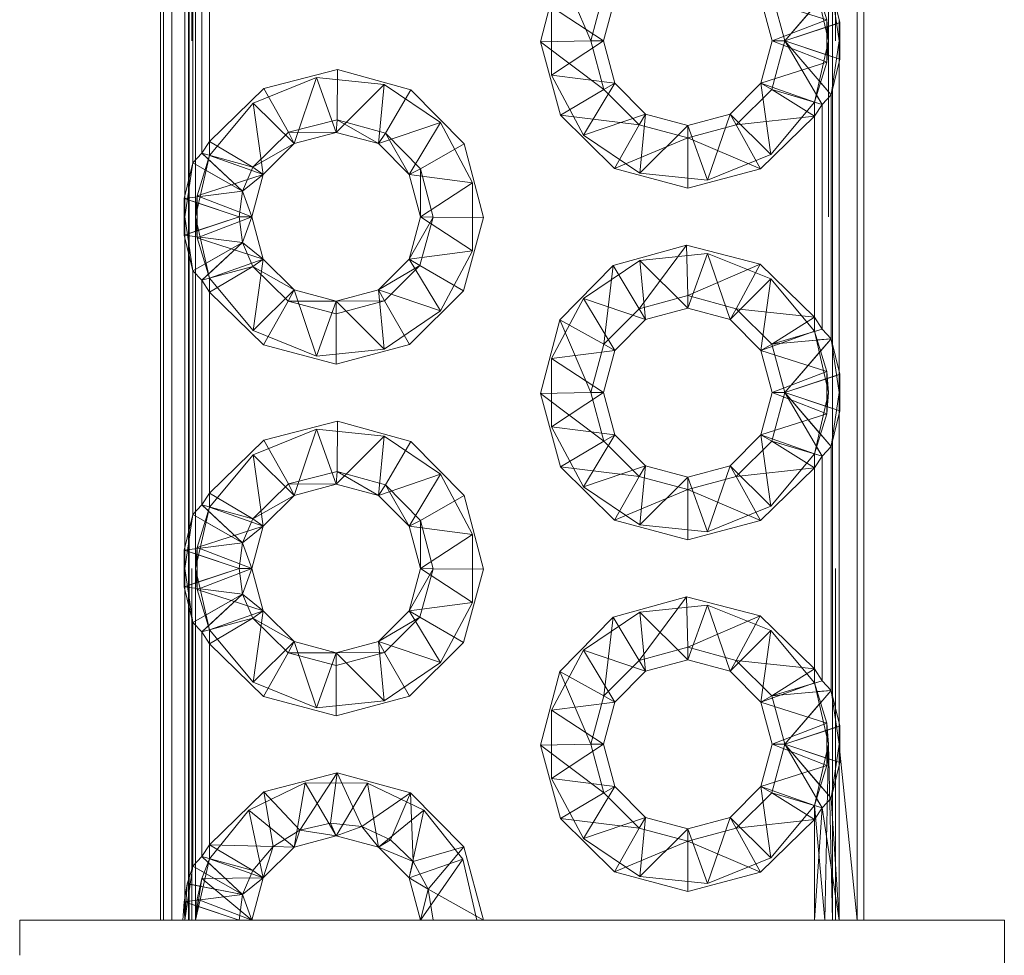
# Paper-space layout 'Layout1' of a CAD drawing. Extents: x -2 to 1033, y -36 to 596.
# Tile 10 of 55: x 314.8 to 316.2, y 79.02 to 80.35. Entities that reach past the tile are written whole.
import ezdxf

# ---------------------------------------------------------------- set-up
doc = ezdxf.new("R2010")
doc.units = 0
doc.linetypes.add('ACAD_ISO02W100', pattern=[15, 12, -3])
doc.layers.add('SS_1.ET-HALA_TaO-JD-LAVKA-ZEBRIK', color=9, linetype='CONTINUOUS', lineweight=13)

psp = doc.layouts.get("Layout1")

# ---------------------------------------------------------------- linework, layer by layer
at = {"layer": 'SS_1.ET-HALA_TaO-JD-LAVKA-ZEBRIK', "color": 5, "linetype": 'Continuous', "ltscale": 0.25}
for p, q in [((315.0001, 87.0685), (315.0001, 79.0685)), ((315.0043, 87.0685), (315.0043, 79.0685)), ((315.0163, 87.0685), (315.0163, 79.0685)), ((315.9907, 79.0685), (315.9907, 87.0685)), ((316.0001, 79.0685), (316.0001, 87.0685)), ((315.0348, 80.099), (315.0348, 80.538)), ((315.0461, 80.1452), (315.0461, 80.4918)), ((315.0592, 80.1588), (315.0592, 80.4783)), ((315.0701, 80.4614), (315.0701, 80.1756)), ((315.5406, 80.3175), (315.568, 80.4221)), ((315.568, 80.4221), (315.6122, 80.3185)), ((315.8879, 80.3185), (315.954, 80.3952)), ((315.9664, 80.3446), (315.954, 80.3952)), ((315.6306, 80.3875), (315.6122, 80.3185)), ((315.6301, 80.3185), (315.6461, 80.3785)), ((315.854, 80.3785), (315.8701, 80.3185)), ((315.8695, 80.3875), (315.8879, 80.3185)), ((315.8879, 80.3185), (315.9664, 80.3446)), ((315.9664, 80.2925), (315.9664, 80.3446)), ((315.5406, 80.3175), (315.6122, 80.3185)), ((315.6122, 80.3185), (315.6306, 80.2496)), ((315.6122, 80.3185), (315.6301, 80.3185)), ((315.6461, 80.2585), (315.6301, 80.3185)), ((315.8701, 80.3185), (315.854, 80.2585)), ((315.8695, 80.2496), (315.8879, 80.3185)), ((315.8701, 80.3185), (315.8879, 80.3185)), ((315.9409, 80.2283), (315.8879, 80.3185)), ((315.954, 80.2418), (315.8879, 80.3185)), ((315.8879, 80.3185), (315.9664, 80.2925)), ((315.569, 80.2132), (315.5406, 80.3175)), ((315.5406, 80.3175), (315.6306, 80.2496)), ((315.954, 80.2418), (315.9664, 80.2925)), ((315.1474, 80.2511), (315.2521, 80.278)), ((315.2521, 80.278), (315.2514, 80.2064)), ((315.2521, 80.278), (315.3563, 80.2491)), ((315.9653, 80.288), (315.9653, 79.849)), ((315.0701, 80.1756), (315.1474, 80.2511)), ((315.1474, 80.2511), (315.1825, 80.1887)), ((315.3563, 80.2491), (315.32, 80.1874)), ((315.3563, 80.2491), (315.4321, 80.1721)), ((315.6306, 80.2496), (315.569, 80.2132)), ((315.6306, 80.2496), (315.6461, 80.2585)), ((315.6306, 80.2496), (315.6811, 80.1991)), ((315.6901, 80.2146), (315.6461, 80.2585)), ((315.854, 80.2585), (315.8101, 80.2146)), ((315.819, 80.1991), (315.8695, 80.2496)), ((315.854, 80.2585), (315.8695, 80.2496)), ((315.8695, 80.2496), (315.9301, 80.2114)), ((315.8695, 80.2496), (315.9409, 80.2283)), ((315.9409, 80.2283), (315.954, 80.2418)), ((315.954, 79.8952), (315.954, 80.2418)), ((315.9409, 80.2283), (315.9301, 80.2114)), ((315.9409, 79.9088), (315.9409, 80.2283)), ((315.1825, 80.1887), (315.2514, 80.2064)), ((315.2514, 80.2064), (315.2501, 80.1885)), ((315.2514, 80.2064), (315.3101, 80.1725)), ((315.2514, 80.2064), (315.32, 80.1874)), ((315.6456, 80.137), (315.569, 80.2132)), ((315.6811, 80.1991), (315.569, 80.2132)), ((315.6901, 80.2146), (315.6811, 80.1991)), ((315.7501, 80.1985), (315.6901, 80.2146)), ((315.8101, 80.2146), (315.7501, 80.1985)), ((315.8101, 80.2146), (315.819, 80.1991)), ((315.819, 80.1991), (315.9301, 80.2114)), ((315.9301, 80.2114), (315.8536, 80.1365)), ((315.9301, 79.9256), (315.9301, 80.2114)), ((315.6811, 80.1991), (315.6456, 80.137)), ((315.6811, 80.1991), (315.7501, 80.1806)), ((315.7501, 80.1806), (315.819, 80.1991)), ((315.7501, 80.1985), (315.7501, 80.1806)), ((315.819, 80.1991), (315.8536, 80.1365)), ((315.1316, 80.139), (315.1825, 80.1887)), ((315.1825, 80.1887), (315.1901, 80.1725)), ((315.1825, 80.1887), (315.2501, 80.1885)), ((315.1901, 80.1725), (315.2501, 80.1885)), ((315.2501, 80.1885), (315.3101, 80.1725)), ((315.32, 80.1874), (315.3101, 80.1725)), ((315.32, 80.1874), (315.354, 80.1285)), ((315.32, 80.1874), (315.3699, 80.1367)), ((315.7501, 80.1806), (315.6456, 80.137)), ((315.7501, 80.1806), (315.8536, 80.1365)), ((315.7501, 80.1806), (315.7501, 80.1091)), ((315.0701, 80.1756), (315.0592, 80.1588)), ((315.0701, 80.1756), (315.1316, 80.139)), ((315.1316, 80.139), (315.1901, 80.1725)), ((315.1461, 80.1285), (315.1901, 80.1725)), ((315.3101, 80.1725), (315.354, 80.1285)), ((315.3699, 80.1367), (315.4321, 80.1721)), ((315.4321, 80.1721), (315.4595, 80.0675)), ((315.0592, 80.1588), (315.0461, 80.1452)), ((315.0592, 80.1588), (315.1171, 80.1051)), ((315.0592, 80.1588), (315.1316, 80.139)), ((315.0461, 80.1452), (315.0337, 80.0946)), ((315.0461, 80.1452), (315.1171, 80.1051)), ((315.1316, 80.139), (315.1171, 80.1051)), ((315.1316, 80.139), (315.1461, 80.1285)), ((315.3699, 80.1367), (315.354, 80.1285)), ((315.3879, 80.0679), (315.3699, 80.1367)), ((315.3701, 80.0685), (315.3699, 80.1367)), ((315.7501, 80.1091), (315.6456, 80.137)), ((315.8536, 80.1365), (315.7501, 80.1091)), ((315.1171, 80.1051), (315.1461, 80.1285)), ((315.1301, 80.0685), (315.1461, 80.1285)), ((315.354, 80.1285), (315.3701, 80.0685)), ((315.1171, 80.1051), (315.0337, 80.0946)), ((315.0337, 80.0946), (315.1122, 80.0685)), ((315.0337, 80.0946), (315.0337, 80.0425)), ((315.1171, 80.1051), (315.1122, 80.0685)), ((315.1171, 80.1051), (315.1301, 80.0685)), ((315.1122, 80.0685), (315.0337, 80.0425)), ((315.1122, 80.0685), (315.1171, 80.032)), ((315.1122, 80.0685), (315.1301, 80.0685)), ((315.1301, 80.0685), (315.1171, 80.032)), ((315.1461, 80.0085), (315.1301, 80.0685)), ((315.3701, 80.0685), (315.354, 80.0085)), ((315.354, 80.0085), (315.3879, 80.0679)), ((315.3692, 79.9992), (315.3879, 80.0679)), ((315.3701, 80.0685), (315.3879, 80.0679)), ((315.3879, 80.0679), (315.4595, 80.0675)), ((315.4595, 80.0675), (315.4311, 79.9632)), ((315.0337, 80.0425), (315.0461, 79.9918)), ((315.0337, 80.0425), (315.1171, 80.032)), ((315.0348, 79.599), (315.0348, 80.038)), ((315.1171, 80.032), (315.0461, 79.9918)), ((315.1171, 80.032), (315.0592, 79.9783)), ((315.1171, 80.032), (315.1316, 79.998)), ((315.1461, 80.0085), (315.1171, 80.032)), ((315.6439, 79.9991), (315.748, 80.028)), ((315.748, 80.028), (315.6811, 79.9379)), ((315.748, 80.028), (315.7501, 79.9564)), ((315.748, 80.028), (315.8527, 80.0011)), ((315.1316, 79.998), (315.0592, 79.9783)), ((315.1316, 79.998), (315.0701, 79.9614)), ((315.1316, 79.998), (315.1461, 80.0085)), ((315.1819, 79.9487), (315.1316, 79.998)), ((315.1901, 79.9646), (315.1316, 79.998)), ((315.1901, 79.9646), (315.1461, 80.0085)), ((315.354, 80.0085), (315.3101, 79.9646)), ((315.3101, 79.9646), (315.3692, 79.9992)), ((315.3692, 79.9992), (315.3188, 79.949)), ((315.354, 80.0085), (315.3692, 79.9992)), ((315.4311, 79.9632), (315.3692, 79.9992)), ((315.568, 79.9221), (315.6439, 79.9991)), ((315.6439, 79.9991), (315.6306, 79.8875)), ((315.6439, 79.9991), (315.6811, 79.9379)), ((315.8527, 80.0011), (315.7501, 79.9564)), ((315.8527, 80.0011), (315.819, 79.9379)), ((315.8527, 80.0011), (315.9301, 79.9256)), ((315.0461, 79.9918), (315.0592, 79.9783)), ((315.0461, 79.6452), (315.0461, 79.9918)), ((315.0592, 79.9783), (315.0701, 79.9614)), ((315.0592, 79.6588), (315.0592, 79.9783)), ((315.1465, 79.8865), (315.0701, 79.9614)), ((315.0701, 79.9614), (315.0701, 79.6756)), ((315.1901, 79.9646), (315.1819, 79.9487)), ((315.2501, 79.9485), (315.1901, 79.9646)), ((315.3101, 79.9646), (315.2501, 79.9485)), ((315.3101, 79.9646), (315.3188, 79.949)), ((315.4311, 79.9632), (315.3545, 79.887)), ((315.7501, 79.9564), (315.6811, 79.9379)), ((315.819, 79.9379), (315.7501, 79.9564)), ((315.7501, 79.9564), (315.7501, 79.9385)), ((315.1819, 79.9487), (315.1465, 79.8865)), ((315.1819, 79.9487), (315.2501, 79.9306)), ((315.2501, 79.9485), (315.1819, 79.9487)), ((315.2501, 79.9485), (315.3188, 79.949)), ((315.3188, 79.949), (315.2501, 79.9306)), ((315.2501, 79.9485), (315.2501, 79.9306)), ((315.3188, 79.949), (315.3545, 79.887)), ((315.2501, 79.9306), (315.2501, 79.8591)), ((315.6811, 79.9379), (315.6306, 79.8875)), ((315.6811, 79.9379), (315.6901, 79.9225)), ((315.6901, 79.9225), (315.7501, 79.9385)), ((315.7501, 79.9385), (315.8101, 79.9225)), ((315.819, 79.9379), (315.8101, 79.9225)), ((315.8695, 79.8875), (315.819, 79.9379)), ((315.9301, 79.9256), (315.819, 79.9379)), ((315.5406, 79.8175), (315.568, 79.9221)), ((315.568, 79.9221), (315.6122, 79.8185)), ((315.568, 79.9221), (315.6306, 79.8875)), ((315.6461, 79.8785), (315.6901, 79.9225)), ((315.8101, 79.9225), (315.854, 79.8785)), ((315.9301, 79.9256), (315.8695, 79.8875)), ((315.9301, 79.9256), (315.9409, 79.9088)), ((315.9409, 79.9088), (315.8695, 79.8875)), ((315.954, 79.8952), (315.9409, 79.9088)), ((315.2501, 79.8591), (315.1465, 79.8865)), ((315.3545, 79.887), (315.2501, 79.8591)), ((315.6306, 79.8875), (315.6122, 79.8185)), ((315.6306, 79.8875), (315.6461, 79.8785)), ((315.854, 79.8785), (315.8695, 79.8875)), ((315.8695, 79.8875), (315.954, 79.8952)), ((315.8695, 79.8875), (315.8879, 79.8185)), ((315.8879, 79.8185), (315.954, 79.8952)), ((315.9664, 79.8446), (315.954, 79.8952)), ((315.6301, 79.8185), (315.6461, 79.8785)), ((315.854, 79.8785), (315.8701, 79.8185)), ((315.8879, 79.8185), (315.9664, 79.8446)), ((315.9664, 79.7925), (315.9664, 79.8446)), ((315.5406, 79.8175), (315.6122, 79.8185)), ((315.569, 79.7132), (315.5406, 79.8175)), ((315.5406, 79.8175), (315.6306, 79.7496)), ((315.6122, 79.8185), (315.6306, 79.7496)), ((315.6122, 79.8185), (315.6301, 79.8185)), ((315.6461, 79.7585), (315.6301, 79.8185)), ((315.8701, 79.8185), (315.854, 79.7585)), ((315.8879, 79.8185), (315.8695, 79.7496)), ((315.8701, 79.8185), (315.8879, 79.8185)), ((315.9409, 79.7283), (315.8879, 79.8185)), ((315.954, 79.7418), (315.8879, 79.8185)), ((315.8879, 79.8185), (315.9664, 79.7925)), ((315.954, 79.7418), (315.9664, 79.7925)), ((315.9653, 79.788), (315.9653, 79.349)), ((315.1474, 79.7511), (315.2521, 79.778)), ((315.2521, 79.778), (315.2514, 79.7064)), ((315.2521, 79.778), (315.3563, 79.7491)), ((315.6306, 79.7496), (315.6461, 79.7585)), ((315.6901, 79.7146), (315.6461, 79.7585)), ((315.854, 79.7585), (315.8101, 79.7146)), ((315.854, 79.7585), (315.8695, 79.7496)), ((315.0701, 79.6756), (315.1474, 79.7511)), ((315.1474, 79.7511), (315.1825, 79.6887)), ((315.3563, 79.7491), (315.32, 79.6874)), ((315.3563, 79.7491), (315.4321, 79.6721)), ((315.6306, 79.7496), (315.569, 79.7132)), ((315.6306, 79.7496), (315.6811, 79.6991)), ((315.819, 79.6991), (315.8695, 79.7496)), ((315.8695, 79.7496), (315.9301, 79.7114)), ((315.8695, 79.7496), (315.9409, 79.7283)), ((315.9409, 79.7283), (315.954, 79.7418)), ((315.954, 79.3952), (315.954, 79.7418)), ((315.9409, 79.7283), (315.9301, 79.7114)), ((315.9409, 79.4088), (315.9409, 79.7283)), ((315.1825, 79.6887), (315.2514, 79.7064)), ((315.2514, 79.7064), (315.2501, 79.6885)), ((315.2514, 79.7064), (315.3101, 79.6725)), ((315.2514, 79.7064), (315.32, 79.6874)), ((315.6456, 79.637), (315.569, 79.7132)), ((315.6811, 79.6991), (315.569, 79.7132)), ((315.6901, 79.7146), (315.6811, 79.6991)), ((315.7501, 79.6985), (315.6901, 79.7146)), ((315.8101, 79.7146), (315.7501, 79.6985)), ((315.8101, 79.7146), (315.819, 79.6991)), ((315.819, 79.6991), (315.9301, 79.7114)), ((315.9301, 79.7114), (315.8536, 79.6365)), ((315.9301, 79.4256), (315.9301, 79.7114)), ((315.1316, 79.639), (315.1825, 79.6887)), ((315.1825, 79.6887), (315.1901, 79.6725)), ((315.1825, 79.6887), (315.2501, 79.6885)), ((315.1901, 79.6725), (315.2501, 79.6885)), ((315.2501, 79.6885), (315.3101, 79.6725)), ((315.6811, 79.6991), (315.6456, 79.637)), ((315.6811, 79.6991), (315.7501, 79.6806)), ((315.7501, 79.6806), (315.819, 79.6991)), ((315.7501, 79.6985), (315.7501, 79.6806)), ((315.819, 79.6991), (315.8536, 79.6365)), ((315.0592, 79.6588), (315.0701, 79.6756)), ((315.0701, 79.6756), (315.1316, 79.639)), ((315.32, 79.6874), (315.3101, 79.6725)), ((315.354, 79.6285), (315.32, 79.6874)), ((315.32, 79.6874), (315.3699, 79.6367)), ((315.7501, 79.6806), (315.6456, 79.637)), ((315.7501, 79.6806), (315.8536, 79.6365)), ((315.7501, 79.6806), (315.7501, 79.6091)), ((315.1316, 79.639), (315.1901, 79.6725)), ((315.1461, 79.6285), (315.1901, 79.6725)), ((315.3101, 79.6725), (315.354, 79.6285)), ((315.3699, 79.6367), (315.4321, 79.6721)), ((315.4321, 79.6721), (315.4595, 79.5675)), ((315.0461, 79.6452), (315.0592, 79.6588)), ((315.0592, 79.6588), (315.1171, 79.6051)), ((315.0592, 79.6588), (315.1316, 79.639)), ((315.0461, 79.6452), (315.0337, 79.5946)), ((315.0461, 79.6452), (315.1171, 79.6051)), ((315.1316, 79.639), (315.1171, 79.6051)), ((315.1316, 79.639), (315.1461, 79.6285)), ((315.354, 79.6285), (315.3699, 79.6367)), ((315.3879, 79.5679), (315.3699, 79.6367)), ((315.3701, 79.5685), (315.3699, 79.6367)), ((315.7501, 79.6091), (315.6456, 79.637)), ((315.8536, 79.6365), (315.7501, 79.6091)), ((315.1171, 79.6051), (315.1461, 79.6285)), ((315.1301, 79.5685), (315.1461, 79.6285)), ((315.354, 79.6285), (315.3701, 79.5685)), ((315.1171, 79.6051), (315.0337, 79.5946)), ((315.1171, 79.6051), (315.1122, 79.5685)), ((315.1171, 79.6051), (315.1301, 79.5685)), ((315.0337, 79.5946), (315.1122, 79.5685)), ((315.0337, 79.5946), (315.0337, 79.5425)), ((315.0337, 79.5425), (315.1122, 79.5685)), ((315.1122, 79.5685), (315.1171, 79.532)), ((315.1122, 79.5685), (315.1301, 79.5685)), ((315.1171, 79.532), (315.1301, 79.5685)), ((315.1461, 79.5085), (315.1301, 79.5685)), ((315.3701, 79.5685), (315.354, 79.5085)), ((315.354, 79.5085), (315.3879, 79.5679)), ((315.3692, 79.4992), (315.3879, 79.5679)), ((315.3701, 79.5685), (315.3879, 79.5679)), ((315.3879, 79.5679), (315.4595, 79.5675)), ((315.4595, 79.5675), (315.4311, 79.4632)), ((315.0337, 79.5425), (315.0461, 79.4918)), ((315.0337, 79.5425), (315.1171, 79.532)), ((315.0348, 79.1006), (315.0348, 79.538)), ((315.0461, 79.4918), (315.1171, 79.532)), ((315.1171, 79.532), (315.0592, 79.4783)), ((315.1171, 79.532), (315.1316, 79.498)), ((315.1171, 79.532), (315.1461, 79.5085)), ((315.6439, 79.4991), (315.748, 79.528)), ((315.748, 79.528), (315.6811, 79.4379)), ((315.748, 79.528), (315.7501, 79.4564)), ((315.748, 79.528), (315.8527, 79.5011)), ((315.1461, 79.5085), (315.1316, 79.498)), ((315.1901, 79.4646), (315.1461, 79.5085)), ((315.354, 79.5085), (315.3101, 79.4646)), ((315.354, 79.5085), (315.3692, 79.4992)), ((315.0592, 79.4783), (315.1316, 79.498)), ((315.1316, 79.498), (315.0701, 79.4614)), ((315.1316, 79.498), (315.1819, 79.4487)), ((315.1316, 79.498), (315.1901, 79.4646)), ((315.3101, 79.4646), (315.3692, 79.4992)), ((315.3188, 79.449), (315.3692, 79.4992)), ((315.3692, 79.4992), (315.4311, 79.4632)), ((315.568, 79.4221), (315.6439, 79.4991)), ((315.6439, 79.4991), (315.6306, 79.3875)), ((315.6439, 79.4991), (315.6811, 79.4379)), ((315.8527, 79.5011), (315.7501, 79.4564)), ((315.8527, 79.5011), (315.819, 79.4379)), ((315.8527, 79.5011), (315.9301, 79.4256)), ((315.0461, 79.4918), (315.0592, 79.4783)), ((315.0461, 79.1452), (315.0461, 79.4918)), ((315.0592, 79.4783), (315.0701, 79.4614)), ((315.0592, 79.1588), (315.0592, 79.4783)), ((315.1901, 79.4646), (315.1819, 79.4487)), ((315.2501, 79.4485), (315.1901, 79.4646)), ((315.3101, 79.4646), (315.2501, 79.4485)), ((315.3101, 79.4646), (315.3188, 79.449)), ((315.1465, 79.3865), (315.0701, 79.4614)), ((315.0701, 79.4614), (315.0701, 79.1756)), ((315.4311, 79.4632), (315.3545, 79.387)), ((315.7501, 79.4564), (315.6811, 79.4379)), ((315.819, 79.4379), (315.7501, 79.4564)), ((315.7501, 79.4564), (315.7501, 79.4385)), ((315.1819, 79.4487), (315.1465, 79.3865)), ((315.1819, 79.4487), (315.2501, 79.4306)), ((315.2501, 79.4485), (315.1819, 79.4487)), ((315.2501, 79.4485), (315.3188, 79.449)), ((315.2501, 79.4306), (315.3188, 79.449)), ((315.2501, 79.4485), (315.2501, 79.4306)), ((315.3188, 79.449), (315.3545, 79.387)), ((315.6811, 79.4379), (315.6306, 79.3875)), ((315.6811, 79.4379), (315.6901, 79.4225)), ((315.6901, 79.4225), (315.7501, 79.4385)), ((315.7501, 79.4385), (315.8101, 79.4225)), ((315.819, 79.4379), (315.8101, 79.4225)), ((315.8695, 79.3875), (315.819, 79.4379)), ((315.9301, 79.4256), (315.819, 79.4379)), ((315.2501, 79.4306), (315.2501, 79.3591)), ((315.5406, 79.3175), (315.568, 79.4221)), ((315.568, 79.4221), (315.6122, 79.3185)), ((315.568, 79.4221), (315.6306, 79.3875)), ((315.6461, 79.3785), (315.6901, 79.4225)), ((315.8101, 79.4225), (315.854, 79.3785)), ((315.9301, 79.4256), (315.8695, 79.3875)), ((315.9409, 79.4088), (315.9301, 79.4256)), ((315.8695, 79.3875), (315.9409, 79.4088)), ((315.9409, 79.4088), (315.954, 79.3952)), ((315.8695, 79.3875), (315.954, 79.3952)), ((315.954, 79.3952), (315.8879, 79.3185)), ((315.9664, 79.3446), (315.954, 79.3952)), ((315.2501, 79.3591), (315.1465, 79.3865)), ((315.3545, 79.387), (315.2501, 79.3591)), ((315.6306, 79.3875), (315.6122, 79.3185)), ((315.6306, 79.3875), (315.6461, 79.3785)), ((315.854, 79.3785), (315.8695, 79.3875)), ((315.8695, 79.3875), (315.8879, 79.3185)), ((315.6301, 79.3185), (315.6461, 79.3785)), ((315.854, 79.3785), (315.8701, 79.3185)), ((315.8879, 79.3185), (315.9664, 79.3446)), ((315.9664, 79.2925), (315.9664, 79.3446)), ((315.6122, 79.3185), (315.5406, 79.3175)), ((315.569, 79.2132), (315.5406, 79.3175)), ((315.5406, 79.3175), (315.6306, 79.2496)), ((315.6122, 79.3185), (315.6306, 79.2496)), ((315.6122, 79.3185), (315.6301, 79.3185)), ((315.6461, 79.2585), (315.6301, 79.3185)), ((315.8701, 79.3185), (315.854, 79.2585)), ((315.8695, 79.2496), (315.8879, 79.3185)), ((315.8701, 79.3185), (315.8879, 79.3185)), ((315.9409, 79.2283), (315.8879, 79.3185)), ((315.8879, 79.3185), (315.954, 79.2418)), ((315.8879, 79.3185), (315.9664, 79.2925)), ((315.9664, 79.3079), (315.9907, 79.0685)), ((315.954, 79.2418), (315.9664, 79.2925)), ((315.9653, 79.2879), (315.9651, 79.0685)), ((315.1472, 79.251), (315.2517, 79.278)), ((315.2517, 79.278), (315.1985, 79.1964)), ((315.2517, 79.278), (315.2422, 79.2062)), ((315.2517, 79.278), (315.2866, 79.2015)), ((315.2517, 79.278), (315.3557, 79.2494)), ((315.6306, 79.2496), (315.6461, 79.2585)), ((315.6901, 79.2146), (315.6461, 79.2585)), ((315.854, 79.2585), (315.8101, 79.2146)), ((315.854, 79.2585), (315.8695, 79.2496)), ((315.0701, 79.1756), (315.1472, 79.251)), ((315.1472, 79.251), (315.1603, 79.1732)), ((315.1472, 79.251), (315.1985, 79.1964)), ((315.3557, 79.2494), (315.2866, 79.2015)), ((315.3557, 79.2494), (315.3272, 79.1828)), ((315.3557, 79.2494), (315.3597, 79.1521)), ((315.3557, 79.2494), (315.4317, 79.1728)), ((315.6306, 79.2496), (315.569, 79.2132)), ((315.6306, 79.2496), (315.6811, 79.1991)), ((315.819, 79.1991), (315.8695, 79.2496)), ((315.8695, 79.2496), (315.9301, 79.2114)), ((315.8695, 79.2496), (315.9409, 79.2283)), ((315.9409, 79.2283), (315.954, 79.2418)), ((315.954, 79.2418), (315.9651, 79.0685)), ((315.9301, 79.2114), (315.9409, 79.2283)), ((315.9301, 79.0685), (315.9409, 79.2283)), ((315.9409, 79.2283), (315.9651, 79.0685)), ((315.6456, 79.137), (315.569, 79.2132)), ((315.6811, 79.1991), (315.569, 79.2132)), ((315.6901, 79.2146), (315.6811, 79.1991)), ((315.7501, 79.1985), (315.6901, 79.2146)), ((315.8101, 79.2146), (315.7501, 79.1985)), ((315.8101, 79.2146), (315.819, 79.1991)), ((315.1985, 79.1964), (315.2422, 79.2062)), ((315.2422, 79.2062), (315.2501, 79.1885)), ((315.2422, 79.2062), (315.2866, 79.2015)), ((315.2866, 79.2015), (315.2501, 79.1885)), ((315.2866, 79.2015), (315.3101, 79.1725)), ((315.2866, 79.2015), (315.3272, 79.1828)), ((315.6811, 79.1991), (315.6456, 79.137)), ((315.6811, 79.1991), (315.7501, 79.1806)), ((315.7501, 79.1806), (315.819, 79.1991)), ((315.7501, 79.1985), (315.7501, 79.1806)), ((315.819, 79.1991), (315.9301, 79.2114)), ((315.819, 79.1991), (315.8536, 79.1365)), ((315.9301, 79.2114), (315.8536, 79.1365)), ((315.9301, 79.0685), (315.9301, 79.2114)), ((315.1603, 79.1732), (315.1985, 79.1964)), ((315.1985, 79.1964), (315.1901, 79.1725)), ((315.1901, 79.1725), (315.2501, 79.1885)), ((315.1985, 79.1964), (315.2501, 79.1885)), ((315.2501, 79.1885), (315.3101, 79.1725)), ((315.0592, 79.1588), (315.0701, 79.1756)), ((315.0701, 79.1756), (315.1316, 79.139)), ((315.0701, 79.1756), (315.1603, 79.1732)), ((315.1316, 79.139), (315.1603, 79.1732)), ((315.1603, 79.1732), (315.1461, 79.1285)), ((315.1461, 79.1285), (315.1901, 79.1725)), ((315.1603, 79.1732), (315.1901, 79.1725)), ((315.3272, 79.1828), (315.3101, 79.1725)), ((315.3101, 79.1725), (315.354, 79.1285)), ((315.3597, 79.1521), (315.3101, 79.1725)), ((315.3272, 79.1828), (315.3597, 79.1521)), ((315.4317, 79.1728), (315.3597, 79.1521)), ((315.4317, 79.1728), (315.3807, 79.1126)), ((315.4317, 79.1728), (315.4595, 79.0685)), ((315.6456, 79.137), (315.7501, 79.1806)), ((315.7501, 79.1806), (315.8536, 79.1365)), ((315.7501, 79.1806), (315.7501, 79.1091)), ((315.0461, 79.1452), (315.0592, 79.1588)), ((315.1171, 79.1051), (315.0592, 79.1588)), ((315.0592, 79.1588), (315.1316, 79.139)), ((315.0461, 79.1452), (315.0384, 79.1203)), ((315.1171, 79.1051), (315.0461, 79.1452)), ((315.3597, 79.1521), (315.354, 79.1285)), ((315.3597, 79.1521), (315.3807, 79.1126)), ((315.1171, 79.1051), (315.1316, 79.139)), ((315.1461, 79.1285), (315.1171, 79.1051)), ((315.1301, 79.0685), (315.1461, 79.1285)), ((315.1316, 79.139), (315.1461, 79.1285)), ((315.354, 79.1285), (315.3701, 79.0685)), ((315.3807, 79.1126), (315.354, 79.1285)), ((315.7501, 79.1091), (315.6456, 79.137)), ((315.8536, 79.1365), (315.7501, 79.1091)), ((315.0384, 79.1203), (315.0337, 79.0946)), ((315.1171, 79.1051), (315.0384, 79.1203)), ((315.0337, 79.0946), (315.1171, 79.1051)), ((315.1122, 79.0685), (315.1171, 79.1051)), ((315.1301, 79.0685), (315.1171, 79.1051)), ((315.3807, 79.1126), (315.3701, 79.0685)), ((315.3807, 79.1126), (315.3879, 79.0685)), ((315.4595, 79.0685), (315.3807, 79.1126)), ((315.0337, 79.0946), (315.0322, 79.0685)), ((315.1122, 79.0685), (315.0337, 79.0946)), ((316.2001, 79.0685), (314.8001, 79.0685)), ((314.8001, 79.0685), (314.8001, 79.0185)), ((316.2001, 77.6685), (316.2001, 79.0685))]:
    psp.add_line(p, q, dxfattribs=at)
at = {"layer": 'SS_1.ET-HALA_TaO-JD-LAVKA-ZEBRIK', "color": 9, "linetype": 'ACAD_ISO02W100', "ltscale": 0.25}
for p, q in [((315.0401, 79.0685), (315.0401, 87.0685)), ((315.0412, 79.0685), (315.0412, 87.0685)), ((315.0447, 87.0685), (315.0447, 79.0685)), ((315.0501, 79.0685), (315.0501, 87.0685)), ((315.956, 79.0685), (315.956, 87.0685)), ((315.9601, 87.0685), (315.9601, 79.0685)), ((315.9501, 86.8185), (315.9501, 79.3185)), ((315.9301, 80.4057), (315.9501, 80.3185)), ((315.9478, 80.3485), (315.9301, 80.4057)), ((315.954, 80.3952), (315.9653, 80.3185)), ((315.854, 80.3785), (315.9478, 80.3485)), ((315.8879, 80.3185), (315.937, 80.3755)), ((315.556, 80.367), (315.6301, 80.3185)), ((315.556, 80.2701), (315.556, 80.367)), ((315.8701, 80.3185), (315.9478, 80.3485)), ((315.9501, 80.3185), (315.9478, 80.3485)), ((315.9478, 80.2886), (315.9478, 80.3485)), ((315.9653, 80.349), (315.9653, 80.288)), ((315.8879, 80.3185), (315.9457, 80.3377)), ((315.9457, 80.3377), (315.9485, 80.3387)), ((315.9485, 80.3387), (315.9617, 80.343)), ((315.9617, 80.343), (315.9664, 80.3446)), ((315.9653, 80.3185), (315.9664, 80.3446)), ((315.6301, 80.3185), (315.556, 80.2701)), ((315.8701, 80.3185), (315.9478, 80.2886)), ((315.937, 80.2616), (315.8879, 80.3185)), ((315.8879, 80.3185), (315.9457, 80.2994)), ((315.9501, 80.3185), (315.9301, 80.2314)), ((315.9478, 80.2886), (315.9501, 80.3185)), ((315.9653, 80.3185), (315.954, 80.2418)), ((315.9653, 80.3185), (315.9664, 80.2925)), ((315.9457, 80.2994), (315.9485, 80.2984)), ((315.9485, 80.2984), (315.9617, 80.294)), ((315.9617, 80.294), (315.9664, 80.2925)), ((315.854, 80.2585), (315.9478, 80.2886)), ((315.9301, 80.2314), (315.9478, 80.2886)), ((315.1321, 80.2301), (315.2219, 80.2665)), ((315.2219, 80.2665), (315.1901, 80.1725)), ((315.2219, 80.2665), (315.2501, 80.1885)), ((315.2219, 80.2665), (315.3182, 80.2566)), ((315.6015, 80.1846), (315.556, 80.2701)), ((315.6461, 80.2585), (315.556, 80.2701)), ((315.3182, 80.2566), (315.2501, 80.1885)), ((315.3182, 80.2566), (315.3101, 80.1725)), ((315.3182, 80.2566), (315.3986, 80.2025)), ((315.6015, 80.1846), (315.6461, 80.2585)), ((315.868, 80.157), (315.854, 80.2585)), ((315.9301, 80.2314), (315.854, 80.2585)), ((315.8695, 80.2496), (315.9301, 80.2315)), ((315.9388, 80.2595), (315.937, 80.2616)), ((315.954, 80.2418), (315.9388, 80.2595)), ((315.9332, 80.2414), (315.9326, 80.2424)), ((315.9409, 80.2283), (315.9332, 80.2414)), ((315.0701, 80.1557), (315.1321, 80.2301)), ((315.1321, 80.2301), (315.1461, 80.1285)), ((315.1321, 80.2301), (315.1901, 80.1725)), ((315.9301, 80.2314), (315.868, 80.157)), ((315.9301, 80.2315), (315.9409, 80.2283)), ((315.9301, 80.2114), (315.9301, 80.2314)), ((315.6901, 80.2146), (315.6015, 80.1846)), ((315.6901, 80.2146), (315.6819, 80.1305)), ((315.8101, 80.2146), (315.7782, 80.1205)), ((315.868, 80.157), (315.8101, 80.2146)), ((315.3986, 80.2025), (315.3101, 80.1725)), ((315.3986, 80.2025), (315.354, 80.1285)), ((315.3986, 80.2025), (315.4441, 80.117)), ((315.7501, 80.1985), (315.6819, 80.1305)), ((315.7501, 80.1985), (315.7782, 80.1205)), ((315.6819, 80.1305), (315.6015, 80.1846)), ((315.0701, 80.1756), (315.0701, 80.1557)), ((315.0501, 80.0685), (315.0701, 80.1557)), ((315.0701, 80.1557), (315.0523, 80.0985)), ((315.0592, 80.1588), (315.0684, 80.1503)), ((315.0684, 80.1503), (315.0687, 80.15)), ((315.0701, 80.1557), (315.1461, 80.1285)), ((315.868, 80.157), (315.7782, 80.1205)), ((315.0348, 80.0685), (315.0461, 80.1452)), ((315.0461, 80.1452), (315.0637, 80.1353)), ((315.0687, 80.15), (315.1171, 80.1051)), ((315.1461, 80.1285), (315.0523, 80.0985)), ((315.0637, 80.1353), (315.0652, 80.1344)), ((315.0652, 80.1344), (315.1171, 80.1051)), ((315.4441, 80.117), (315.354, 80.1285)), ((315.7782, 80.1205), (315.6819, 80.1305)), ((315.3701, 80.0685), (315.4441, 80.117)), ((315.4441, 80.117), (315.4441, 80.0201)), ((315.0388, 80.0952), (315.0337, 80.0946)), ((315.0348, 80.0685), (315.0337, 80.0946)), ((315.0337, 80.0946), (315.0384, 80.093)), ((315.0348, 80.038), (315.0348, 80.099)), ((315.0522, 80.0969), (315.0388, 80.0952)), ((315.0523, 80.0985), (315.0501, 80.0685)), ((315.0567, 80.0975), (315.0522, 80.0969)), ((315.1301, 80.0685), (315.0523, 80.0985)), ((315.0523, 80.0985), (315.0523, 80.0386)), ((315.1171, 80.1051), (315.0567, 80.0975)), ((315.0384, 80.093), (315.0516, 80.0887)), ((315.0516, 80.0887), (315.0545, 80.0877)), ((315.0545, 80.0877), (315.1122, 80.0685)), ((315.0337, 80.0425), (315.0348, 80.0685)), ((315.0461, 79.9918), (315.0348, 80.0685)), ((315.0501, 80.0685), (315.0523, 80.0386)), ((315.0701, 79.9814), (315.0501, 80.0685)), ((315.1301, 80.0685), (315.0523, 80.0386)), ((315.1122, 80.0685), (315.0545, 80.0494)), ((315.3701, 80.0685), (315.4441, 80.0201)), ((315.0384, 80.044), (315.0337, 80.0425)), ((315.0337, 80.0425), (315.0388, 80.0418)), ((315.0516, 80.0484), (315.0384, 80.044)), ((315.0388, 80.0418), (315.0522, 80.0401)), ((315.0545, 80.0494), (315.0516, 80.0484)), ((315.0522, 80.0401), (315.0567, 80.0396)), ((315.0523, 80.0386), (315.0701, 79.9814)), ((315.0523, 80.0386), (315.1461, 80.0085)), ((315.0567, 80.0396), (315.1171, 80.032)), ((315.1171, 80.032), (315.0652, 80.0026)), ((315.1171, 80.032), (315.0687, 79.9871)), ((315.354, 80.0085), (315.4441, 80.0201)), ((315.4441, 80.0201), (315.3986, 79.9346)), ((315.6819, 80.0066), (315.7782, 80.0165)), ((315.7782, 80.0165), (315.7501, 79.9385)), ((315.7782, 80.0165), (315.8101, 79.9225)), ((315.7782, 80.0165), (315.868, 79.9801)), ((315.0637, 80.0018), (315.0461, 79.9918)), ((315.0652, 80.0026), (315.0637, 80.0018)), ((315.0701, 79.9814), (315.1461, 80.0085)), ((315.1461, 80.0085), (315.1321, 79.907)), ((315.354, 80.0085), (315.3986, 79.9346)), ((315.6015, 79.9525), (315.6819, 80.0066)), ((315.6819, 80.0066), (315.6901, 79.9225)), ((315.6819, 80.0066), (315.7501, 79.9385)), ((315.0684, 79.9868), (315.0592, 79.9783)), ((315.0687, 79.9871), (315.0684, 79.9868)), ((315.1321, 79.907), (315.0701, 79.9814)), ((315.0701, 79.9814), (315.0701, 79.9614)), ((315.868, 79.9801), (315.8101, 79.9225)), ((315.854, 79.8785), (315.868, 79.9801)), ((315.868, 79.9801), (315.9301, 79.9057)), ((315.1901, 79.9646), (315.1321, 79.907)), ((315.1901, 79.9646), (315.2219, 79.8705)), ((315.3101, 79.9646), (315.3182, 79.8805)), ((315.3101, 79.9646), (315.3986, 79.9346)), ((315.2501, 79.9485), (315.2219, 79.8705)), ((315.2501, 79.9485), (315.3182, 79.8805)), ((315.556, 79.867), (315.6015, 79.9525)), ((315.6015, 79.9525), (315.6461, 79.8785)), ((315.6015, 79.9525), (315.6901, 79.9225)), ((315.3986, 79.9346), (315.3182, 79.8805)), ((315.9301, 79.9057), (315.9301, 79.9256)), ((315.2219, 79.8705), (315.1321, 79.907)), ((315.854, 79.8785), (315.9301, 79.9057)), ((315.9301, 79.9056), (315.8695, 79.8875)), ((315.9409, 79.9088), (315.9301, 79.9056)), ((315.9301, 79.9057), (315.9501, 79.8185)), ((315.9478, 79.8485), (315.9301, 79.9057)), ((315.8695, 79.8875), (315.9329, 79.8933)), ((315.9329, 79.8933), (315.9339, 79.8934)), ((315.9339, 79.8934), (315.954, 79.8952)), ((315.937, 79.8755), (315.954, 79.8952)), ((315.954, 79.8952), (315.9653, 79.8185)), ((315.3182, 79.8805), (315.2219, 79.8705)), ((315.556, 79.867), (315.6461, 79.8785)), ((315.854, 79.8785), (315.9478, 79.8485)), ((315.8879, 79.8185), (315.937, 79.8755)), ((315.556, 79.867), (315.6301, 79.8185)), ((315.556, 79.7701), (315.556, 79.867)), ((315.8701, 79.8185), (315.9478, 79.8485)), ((315.9501, 79.8185), (315.9478, 79.8485)), ((315.9478, 79.7886), (315.9478, 79.8485)), ((315.9485, 79.8387), (315.9617, 79.843)), ((315.9617, 79.843), (315.9664, 79.8446)), ((315.9653, 79.849), (315.9653, 79.788)), ((315.9653, 79.8185), (315.9664, 79.8446)), ((315.8879, 79.8185), (315.9457, 79.8377)), ((315.9457, 79.8377), (315.9485, 79.8387)), ((315.6301, 79.8185), (315.556, 79.7701)), ((315.8701, 79.8185), (315.9478, 79.7886)), ((315.937, 79.7616), (315.8879, 79.8185)), ((315.8879, 79.8185), (315.9457, 79.7994)), ((315.9501, 79.8185), (315.9301, 79.7314)), ((315.9478, 79.7886), (315.9501, 79.8185)), ((315.9653, 79.8185), (315.954, 79.7418)), ((315.9653, 79.8185), (315.9664, 79.7925)), ((315.854, 79.7585), (315.9478, 79.7886)), ((315.9301, 79.7314), (315.9478, 79.7886)), ((315.9457, 79.7994), (315.9485, 79.7984)), ((315.9485, 79.7984), (315.9617, 79.794)), ((315.9617, 79.794), (315.9664, 79.7925)), ((315.1321, 79.7301), (315.2219, 79.7665)), ((315.2219, 79.7665), (315.1901, 79.6725)), ((315.2219, 79.7665), (315.2501, 79.6885)), ((315.2219, 79.7665), (315.3182, 79.7566)), ((315.6015, 79.6846), (315.556, 79.7701)), ((315.556, 79.7701), (315.6461, 79.7585)), ((315.6461, 79.7585), (315.6015, 79.6846)), ((315.868, 79.657), (315.854, 79.7585)), ((315.9301, 79.7314), (315.854, 79.7585)), ((315.9388, 79.7595), (315.937, 79.7616)), ((315.954, 79.7418), (315.9388, 79.7595)), ((315.3182, 79.7566), (315.2501, 79.6885)), ((315.3182, 79.7566), (315.3101, 79.6725)), ((315.3182, 79.7566), (315.3986, 79.7025)), ((315.8695, 79.7496), (315.9301, 79.7315)), ((315.0701, 79.6557), (315.1321, 79.7301)), ((315.1321, 79.7301), (315.1461, 79.6285)), ((315.1321, 79.7301), (315.1901, 79.6725)), ((315.9301, 79.7314), (315.868, 79.657)), ((315.9301, 79.7315), (315.9409, 79.7283)), ((315.9301, 79.7114), (315.9301, 79.7314)), ((315.9332, 79.7414), (315.9326, 79.7424)), ((315.9409, 79.7283), (315.9332, 79.7414)), ((315.3986, 79.7025), (315.3101, 79.6725)), ((315.354, 79.6285), (315.3986, 79.7025)), ((315.3986, 79.7025), (315.4441, 79.617)), ((315.6901, 79.7146), (315.6015, 79.6846)), ((315.6901, 79.7146), (315.6819, 79.6305)), ((315.8101, 79.7146), (315.7782, 79.6205)), ((315.8101, 79.7146), (315.868, 79.657)), ((315.6819, 79.6305), (315.7501, 79.6985)), ((315.7501, 79.6985), (315.7782, 79.6205)), ((315.0701, 79.6756), (315.0701, 79.6557)), ((315.6819, 79.6305), (315.6015, 79.6846)), ((315.0501, 79.5685), (315.0701, 79.6557)), ((315.0701, 79.6557), (315.0523, 79.5985)), ((315.0592, 79.6588), (315.0684, 79.6503)), ((315.0684, 79.6503), (315.0687, 79.65)), ((315.0687, 79.65), (315.1171, 79.6051)), ((315.0701, 79.6557), (315.1461, 79.6285)), ((315.868, 79.657), (315.7782, 79.6205)), ((315.0348, 79.5685), (315.0461, 79.6452)), ((315.0461, 79.6452), (315.0637, 79.6353)), ((315.0637, 79.6353), (315.0652, 79.6344)), ((315.0652, 79.6344), (315.1171, 79.6051)), ((315.0523, 79.5985), (315.1461, 79.6285)), ((315.354, 79.6285), (315.4441, 79.617)), ((315.7782, 79.6205), (315.6819, 79.6305)), ((315.1171, 79.6051), (315.0567, 79.5975)), ((315.3701, 79.5685), (315.4441, 79.617)), ((315.4441, 79.617), (315.4441, 79.5201)), ((315.0388, 79.5952), (315.0337, 79.5946)), ((315.0337, 79.5946), (315.0348, 79.5685)), ((315.0337, 79.5946), (315.0384, 79.593)), ((315.0348, 79.538), (315.0348, 79.599)), ((315.0384, 79.593), (315.0516, 79.5887)), ((315.0522, 79.5969), (315.0388, 79.5952)), ((315.0523, 79.5985), (315.0501, 79.5685)), ((315.0567, 79.5975), (315.0522, 79.5969)), ((315.0523, 79.5985), (315.1301, 79.5685)), ((315.0523, 79.5985), (315.0523, 79.5386)), ((315.0516, 79.5887), (315.0545, 79.5877)), ((315.0545, 79.5877), (315.1122, 79.5685)), ((315.0337, 79.5425), (315.0348, 79.5685)), ((315.0461, 79.4918), (315.0348, 79.5685)), ((315.0501, 79.5685), (315.0523, 79.5386)), ((315.0701, 79.4814), (315.0501, 79.5685)), ((315.0523, 79.5386), (315.1301, 79.5685)), ((315.0545, 79.5494), (315.1122, 79.5685)), ((315.3701, 79.5685), (315.4441, 79.5201)), ((315.0384, 79.544), (315.0516, 79.5484)), ((315.0516, 79.5484), (315.0545, 79.5494)), ((315.0337, 79.5425), (315.0384, 79.544)), ((315.0337, 79.5425), (315.0388, 79.5418)), ((315.0388, 79.5418), (315.0522, 79.5401)), ((315.0522, 79.5401), (315.0567, 79.5396)), ((315.0523, 79.5386), (315.0701, 79.4814)), ((315.0523, 79.5386), (315.1461, 79.5085)), ((315.0567, 79.5396), (315.1171, 79.532)), ((315.0652, 79.5026), (315.1171, 79.532)), ((315.1171, 79.532), (315.0687, 79.4871)), ((315.354, 79.5085), (315.4441, 79.5201)), ((315.4441, 79.5201), (315.3986, 79.4346)), ((315.0701, 79.4814), (315.1461, 79.5085)), ((315.1461, 79.5085), (315.1321, 79.407)), ((315.354, 79.5085), (315.3986, 79.4346)), ((315.6015, 79.4525), (315.6819, 79.5066)), ((315.6819, 79.5066), (315.7782, 79.5165)), ((315.6819, 79.5066), (315.6901, 79.4225)), ((315.6819, 79.5066), (315.7501, 79.4385)), ((315.7782, 79.5165), (315.7501, 79.4385)), ((315.7782, 79.5165), (315.8101, 79.4225)), ((315.7782, 79.5165), (315.868, 79.4801)), ((315.0461, 79.4918), (315.0637, 79.5018)), ((315.0637, 79.5018), (315.0652, 79.5026)), ((315.0684, 79.4868), (315.0592, 79.4783)), ((315.0687, 79.4871), (315.0684, 79.4868)), ((315.1321, 79.407), (315.0701, 79.4814)), ((315.0701, 79.4814), (315.0701, 79.4614)), ((315.868, 79.4801), (315.8101, 79.4225)), ((315.854, 79.3785), (315.868, 79.4801)), ((315.868, 79.4801), (315.9301, 79.4057)), ((315.1321, 79.407), (315.1901, 79.4646)), ((315.1901, 79.4646), (315.2219, 79.3705)), ((315.3101, 79.4646), (315.3182, 79.3805)), ((315.3101, 79.4646), (315.3986, 79.4346)), ((315.556, 79.367), (315.6015, 79.4525)), ((315.6015, 79.4525), (315.6461, 79.3785)), ((315.6015, 79.4525), (315.6901, 79.4225)), ((315.2501, 79.4485), (315.2219, 79.3705)), ((315.2501, 79.4485), (315.3182, 79.3805)), ((315.3986, 79.4346), (315.3182, 79.3805)), ((315.9301, 79.4057), (315.9301, 79.4256)), ((315.9301, 79.4056), (315.9409, 79.4088)), ((315.2219, 79.3705), (315.1321, 79.407)), ((315.854, 79.3785), (315.9301, 79.4057)), ((315.8695, 79.3875), (315.9301, 79.4056)), ((315.9301, 79.4057), (315.9501, 79.3185)), ((315.9478, 79.3485), (315.9301, 79.4057)), ((315.9339, 79.3934), (315.954, 79.3952)), ((315.954, 79.3952), (315.9388, 79.3776)), ((315.954, 79.3952), (315.9653, 79.3185)), ((315.3182, 79.3805), (315.2219, 79.3705)), ((315.8695, 79.3875), (315.9329, 79.3933)), ((315.9329, 79.3933), (315.9339, 79.3934)), ((315.556, 79.367), (315.6461, 79.3785)), ((315.556, 79.367), (315.6301, 79.3185)), ((315.556, 79.2701), (315.556, 79.367)), ((315.854, 79.3785), (315.9478, 79.3485)), ((315.937, 79.3755), (315.8879, 79.3185)), ((315.9388, 79.3776), (315.937, 79.3755)), ((315.8701, 79.3185), (315.9478, 79.3485)), ((315.9457, 79.3377), (315.9485, 79.3387)), ((315.9501, 79.3185), (315.9478, 79.3485)), ((315.9478, 79.2886), (315.9478, 79.3485)), ((315.9485, 79.3387), (315.9617, 79.343)), ((315.9617, 79.343), (315.9664, 79.3446)), ((315.9653, 79.349), (315.9653, 79.3185)), ((315.9653, 79.3185), (315.9664, 79.3446)), ((315.8879, 79.3185), (315.9457, 79.3377)), ((315.6301, 79.3185), (315.556, 79.2701)), ((315.8701, 79.3185), (315.9478, 79.2886)), ((315.8879, 79.3185), (315.937, 79.2616)), ((315.8879, 79.3185), (315.9457, 79.2994)), ((315.9501, 79.3185), (315.9301, 79.2314)), ((315.9501, 79.3185), (315.9451, 79.0685)), ((315.9478, 79.2886), (315.9501, 79.3185)), ((315.9501, 79.3185), (315.956, 79.0685)), ((315.9653, 79.3185), (315.954, 79.2418)), ((315.9653, 79.3185), (315.9664, 79.2925)), ((315.9653, 79.3185), (315.9664, 79.3079)), ((315.9653, 79.3185), (315.9653, 79.2879)), ((315.9457, 79.2994), (315.9485, 79.2984)), ((315.9485, 79.2984), (315.9617, 79.294)), ((315.854, 79.2585), (315.9478, 79.2886)), ((315.9301, 79.2314), (315.9478, 79.2886)), ((315.9617, 79.294), (315.9664, 79.2925)), ((315.6015, 79.1846), (315.556, 79.2701)), ((315.556, 79.2701), (315.6461, 79.2585)), ((315.1257, 79.2251), (315.2058, 79.2636)), ((315.2058, 79.2636), (315.1901, 79.1725)), ((315.2058, 79.2636), (315.2501, 79.1885)), ((315.2058, 79.2636), (315.2948, 79.2635)), ((315.2948, 79.2635), (315.2501, 79.1885)), ((315.2948, 79.2635), (315.3101, 79.1725)), ((315.2948, 79.2635), (315.3749, 79.2248)), ((315.6461, 79.2585), (315.6015, 79.1846)), ((315.868, 79.157), (315.854, 79.2585)), ((315.854, 79.2585), (315.9301, 79.2314)), ((315.937, 79.2616), (315.9388, 79.2595)), ((315.9388, 79.2595), (315.954, 79.2418)), ((315.8695, 79.2496), (315.9301, 79.2315)), ((315.9332, 79.2414), (315.9326, 79.2424)), ((315.9409, 79.2283), (315.9332, 79.2414)), ((315.9301, 79.2314), (315.868, 79.157)), ((315.9301, 79.2315), (315.9409, 79.2283)), ((315.9301, 79.2314), (315.9451, 79.0685)), ((315.9301, 79.2114), (315.9301, 79.2314)), ((315.0701, 79.1557), (315.1257, 79.2251)), ((315.1461, 79.1285), (315.1257, 79.2251)), ((315.1257, 79.2251), (315.1901, 79.1725)), ((315.3749, 79.2248), (315.3101, 79.1725)), ((315.3749, 79.2248), (315.354, 79.1285)), ((315.3749, 79.2248), (315.4303, 79.1552)), ((315.6015, 79.1846), (315.6901, 79.2146)), ((315.6901, 79.2146), (315.6819, 79.1305)), ((315.7782, 79.1205), (315.8101, 79.2146)), ((315.8101, 79.2146), (315.868, 79.157)), ((315.6819, 79.1305), (315.7501, 79.1985)), ((315.7501, 79.1985), (315.7782, 79.1205)), ((315.6819, 79.1305), (315.6015, 79.1846)), ((315.0701, 79.1756), (315.0701, 79.1557)), ((315.068, 79.1506), (315.0592, 79.1588)), ((315.868, 79.157), (315.7782, 79.1205)), ((315.0348, 79.0685), (315.0461, 79.1452)), ((315.0623, 79.1361), (315.0461, 79.1452)), ((315.0501, 79.0685), (315.0701, 79.1557)), ((315.0701, 79.1557), (315.059, 79.1278)), ((315.0687, 79.15), (315.068, 79.1506)), ((315.1171, 79.1051), (315.0687, 79.15)), ((315.0701, 79.1557), (315.1461, 79.1285)), ((315.4303, 79.1552), (315.354, 79.1285)), ((315.4303, 79.1552), (315.3701, 79.0685)), ((315.4303, 79.1552), (315.4501, 79.0685)), ((315.059, 79.1278), (315.1461, 79.1285)), ((315.0652, 79.1344), (315.0623, 79.1361)), ((315.1171, 79.1051), (315.0652, 79.1344)), ((315.7782, 79.1205), (315.6819, 79.1305)), ((315.0348, 79.0685), (315.0384, 79.1203)), ((315.0423, 79.1195), (315.0384, 79.1203)), ((315.0565, 79.1168), (315.0423, 79.1195)), ((315.059, 79.1278), (315.0501, 79.0685)), ((315.059, 79.1278), (315.0523, 79.0985)), ((315.0609, 79.1159), (315.0565, 79.1168)), ((315.1301, 79.0685), (315.059, 79.1278)), ((315.1171, 79.1051), (315.0609, 79.1159)), ((315.0348, 79.0685), (315.0348, 79.1006)), ((315.0567, 79.0975), (315.1171, 79.1051)), ((315.0337, 79.0946), (315.0388, 79.0952)), ((315.0348, 79.0685), (315.0337, 79.0946)), ((315.0384, 79.093), (315.0337, 79.0946)), ((315.0516, 79.0887), (315.0384, 79.093)), ((315.0388, 79.0952), (315.0522, 79.0969)), ((315.0523, 79.0985), (315.0501, 79.0685)), ((315.0545, 79.0877), (315.0516, 79.0887)), ((315.0522, 79.0969), (315.0567, 79.0975)), ((315.1301, 79.0685), (315.0523, 79.0985)), ((315.1122, 79.0685), (315.0545, 79.0877))]:
    psp.add_line(p, q, dxfattribs=at)

doc.saveas('drawing.dxf')
